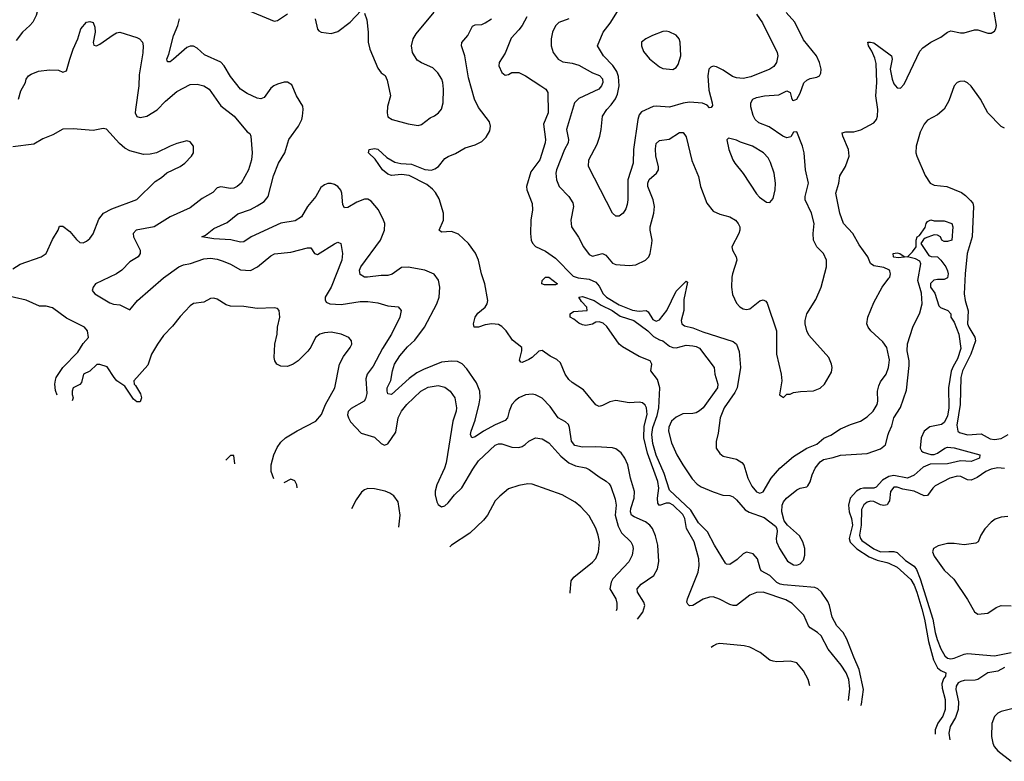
# Model space of a CAD drawing. Header units: inches. Extents: x 2001573 to 2220545, y 644482 to 846830.
# Tile 98 of 256: x 2054812 to 2060689, y 653721 to 658145. Entities that reach past the tile are written whole.
import ezdxf

# ---------------------------------------------------------------- set-up
doc = ezdxf.new("R2010")
doc.units = ezdxf.units.IN
doc.header["$MEASUREMENT"] = 0
doc.layers.add('C0655', color=7, linetype='Continuous')
doc.layers.add('C0665', color=7, linetype='Continuous')

msp = doc.modelspace()

# ---------------------------------------------------------------- linework, layer by layer
at = {"layer": 'C0655', "color": 5}
for points, elevation in [([(2054750, 658546.8), (2054870, 658490.8), (2054929.5, 658470), (2054950, 658449.4), (2054960.3, 658410), (2054958.4, 658350), (2054909.7, 658169.7), (2054890, 658130.3), (2054872.9, 658110), (2054829, 658071), (2054790, 658021.6)], 340), ([(2056153.1, 658210), (2056330, 658136.2), (2056350, 658139.8), (2056410, 658179.8)], 320), ([(2056574.6, 658150), (2056588.9, 658088.9), (2056598, 658078), (2056610.7, 658070), (2056670, 658063.4), (2056710, 658075.3), (2056784.5, 658130), (2056850, 658200.2)], 320), ([(2056870, 658183.6), (2056883.8, 658143.8), (2056892.5, 658070), (2056892.1, 658010), (2056901.9, 657970), (2056950, 657855.8), (2056970, 657828.9), (2056992.8, 657812.8), (2057005.1, 657785.1), (2057024.7, 657690), (2057006.1, 657626.2), (2057005.1, 657590), (2057010, 657566.3), (2057034, 657550), (2057130, 657523.5), (2057190, 657514.7), (2057210, 657520.2), (2057261.4, 657558.6), (2057288, 657572), (2057311.5, 657588.5), (2057329.1, 657610.9), (2057338.4, 657650), (2057340.7, 657730), (2057337.6, 657770), (2057330.6, 657790), (2057307.5, 657827.5), (2057277.2, 657857.2), (2057210, 657886.8), (2057184.4, 657904.4), (2057156.5, 657950), (2057150.3, 657990), (2057159.3, 658030), (2057178.9, 658061.1), (2057285.5, 658190)], 320), ([(2058090.1, 658149.9), (2058030, 658128.5), (2058010, 658108.1), (2057992.7, 658070), (2057983.5, 658030), (2057984.6, 657990), (2057996.8, 657950), (2058026.4, 657910), (2058054.2, 657894.2), (2058110, 657886), (2058150, 657873.5), (2058230, 657827.9), (2058272.3, 657812.2), (2058291.3, 657791.3), (2058292.9, 657770), (2058285, 657750), (2058268.7, 657731.3), (2058150, 657674.7), (2058122.6, 657650), (2058076.1, 657490), (2058087.8, 657430), (2058084.6, 657410), (2058063.7, 657370), (2058015.3, 657250), (2058010.9, 657230), (2058015.5, 657190), (2058032.2, 657150), (2058089.5, 657089.5), (2058112.7, 657052.7), (2058117.4, 657030), (2058101.8, 656950), (2058104.5, 656910), (2058147, 656847), (2058176.5, 656790), (2058210, 656744.6), (2058230, 656735.2), (2058290, 656749.5), (2058310, 656740.2), (2058350, 656693), (2058370, 656684.1), (2058450, 656678.2), (2058490, 656683.5), (2058546.3, 656710), (2058567.1, 656730), (2058575.5, 656750), (2058585.7, 656810), (2058586.8, 656830), (2058575.3, 656890), (2058575.8, 656910), (2058597, 656990), (2058599.8, 657030), (2058593.1, 657070), (2058561.4, 657150), (2058560.9, 657170), (2058568.6, 657191.4), (2058612.7, 657230), (2058624.2, 657250), (2058623.9, 657270), (2058608.7, 657330), (2058606.1, 657373.9), (2058610, 657407.3), (2058630, 657424), (2058688, 657432.1), (2058750, 657471.4), (2058772.7, 657472.7), (2058790, 657445.5), (2058824.3, 657304.3), (2058862.6, 657210), (2058876.2, 657150), (2058912.4, 657050), (2058950, 657003.5), (2058990, 656984.8), (2059050, 656969.3), (2059084.2, 656950), (2059100.8, 656930), (2059109.1, 656910), (2059110.2, 656890), (2059104.5, 656870), (2059063.1, 656790), (2059065.7, 656770), (2059088.9, 656730), (2059092.9, 656710), (2059066, 656630), (2059063.2, 656610), (2059061.1, 656550), (2059065.9, 656505.9), (2059090, 656454.6), (2059110, 656432.6), (2059130, 656420.7), (2059150, 656416.2), (2059170, 656420.2), (2059230, 656468), (2059250, 656474), (2059266.2, 656466.2), (2059274.1, 656454.1), (2059328, 656290), (2059329, 656150), (2059356, 656030), (2059360.3, 655990), (2059347.1, 655907.1), (2059370, 655891.3), (2059390, 655911.3), (2059410, 655911.3), (2059430, 655921), (2059473.1, 655926.9), (2059550, 655931.7), (2059590, 655946.5), (2059614.8, 655970), (2059657.5, 656042.5), (2059660.8, 656070), (2059657.1, 656090), (2059640.8, 656130), (2059522.7, 656262.7), (2059509.1, 656289.1), (2059500.2, 656330), (2059499.8, 656350), (2059509.9, 656390.1), (2059564, 656476.1), (2059596, 656550), (2059626.8, 656670), (2059626.6, 656710), (2059610, 656749.7), (2059569.8, 656790), (2059548.9, 656830), (2059547, 656870), (2059554, 656930), (2059537.1, 656990), (2059500.2, 657070), (2059499.9, 657090), (2059520.8, 657170), (2059502.6, 657250), (2059494.8, 657350), (2059485, 657390), (2059450, 657475.1), (2059430, 657473.2), (2059414.7, 657445.3), (2059390, 657440.3), (2059366.9, 657450), (2059285.1, 657505.1), (2059224.2, 657530), (2059202, 657550), (2059190, 657574), (2059174.8, 657625.2), (2059176.2, 657650), (2059187, 657670), (2059210, 657680.3), (2059258, 657690), (2059342.5, 657697.5), (2059390, 657720.3), (2059411, 657711), (2059418, 657678), (2059425.1, 657665.1), (2059430, 657663.1), (2059450, 657671.5), (2059470, 657705.7), (2059492.4, 657767.6), (2059510, 657784.2), (2059530, 657793.7), (2059570, 657801.6), (2059585.2, 657810), (2059594.3, 657825.7), (2059595.4, 657850), (2059585.7, 657890), (2059567.1, 657930), (2059490, 658025.4), (2059437.6, 658130), (2059387, 658187)], 320), ([(2059210, 658178.4), (2059245.8, 658125.8), (2059332.1, 657950), (2059336.8, 657930), (2059329.8, 657890), (2059313.3, 657866.7), (2059289.5, 657850), (2059176.7, 657803.4), (2059130, 657794), (2059090, 657797.5), (2059065.9, 657805.9), (2059010, 657844.5), (2058970, 657863.9), (2058950, 657867.4), (2058937.5, 657862.5), (2058925.4, 657850), (2058919.8, 657810), (2058925.3, 657725.3), (2058945.6, 657650), (2058946, 657634), (2058938.6, 657621.4), (2058930, 657618.8), (2058914.7, 657634.7), (2058886.8, 657646.8), (2058810, 657653.4), (2058772.7, 657647.3), (2058690, 657622.9), (2058610.8, 657629.2), (2058593.5, 657626.5), (2058523.9, 657596.1), (2058510, 657577.1), (2058500.7, 657550), (2058475.5, 657370), (2058473.6, 657290), (2058442, 657190), (2058441.2, 657070), (2058437.3, 657042.8), (2058430, 657017.3), (2058413.3, 656990), (2058390, 656973), (2058370, 656973), (2058350, 656990.6), (2058206.5, 657270), (2058209, 657310), (2058257.7, 657402.3), (2058274.9, 657450), (2058283.2, 657490), (2058290.3, 657570), (2058316, 657610), (2058342.4, 657637.6), (2058367.1, 657672.9), (2058379.1, 657700.9), (2058389.2, 657750), (2058385.4, 657805.4), (2058376.2, 657836.2), (2058352.5, 657872.5), (2058296.5, 657930), (2058261.1, 657990), (2058293.8, 658070), (2058336.4, 658123.6), (2058390, 658209.7)], 340), ([(2054805.4, 657670), (2054819, 657721), (2054845.8, 657770), (2054850.2, 657790), (2054864.9, 657810), (2054879.6, 657820.4), (2054922.9, 657837.1), (2054990, 657846.8), (2055044, 657843.9), (2055070, 657832.3), (2055090, 657839), (2055110, 657909), (2055131.5, 657970), (2055159.6, 658030), (2055177, 658090), (2055210, 658129.4), (2055230, 658135.1), (2055250, 658129), (2055260.1, 658100.1), (2055261.3, 658070), (2055249.6, 658009.6), (2055253.2, 657993.2), (2055269.6, 657989.6), (2055290, 657998), (2055370, 658055.6), (2055390, 658067.1), (2055410, 658071.3), (2055510, 658039.7), (2055526.6, 658030), (2055544.5, 658010), (2055549.6, 657990), (2055547.6, 657947.6), (2055524.2, 657815.8), (2055523.1, 657750), (2055502, 657610), (2055501.7, 657590), (2055510, 657568), (2055530, 657561.7), (2055570, 657569.8), (2055632.4, 657607.6), (2055681.7, 657658.3), (2055750, 657717.1), (2055830, 657757.7), (2055870, 657759.7), (2055910, 657749.7), (2055943, 657730), (2056012, 657632), (2056092.4, 657570), (2056170, 657476.2), (2056185.8, 657465.8), (2056192, 657450), (2056199.8, 657350), (2056196.1, 657310), (2056176.9, 657250), (2056133.3, 657170), (2056110, 657150.3), (2056090, 657140.9), (2056070, 657138.8), (2056012.6, 657147.4), (2055990, 657141.3), (2055965.2, 657114.8), (2055900.7, 657079.3), (2055830, 657023.1), (2055710.7, 656969.3), (2055614.5, 656910), (2055507.3, 656890), (2055489.8, 656870.2), (2055491.1, 656850), (2055529.8, 656770), (2055530.8, 656750), (2055519.7, 656730), (2055470, 656700.3), (2055421.4, 656650), (2055390.4, 656629.6), (2055263.6, 656570), (2055249.6, 656550), (2055245.1, 656530), (2055260.9, 656510), (2055350, 656455.4), (2055372.4, 656447.6), (2055410, 656443.7), (2055470, 656414), (2055514.6, 656470), (2055670, 656605.6), (2055762.4, 656670), (2055790, 656683.5), (2055830.8, 656690), (2055910, 656718.9), (2055950, 656721.6), (2055990, 656716.5), (2056025.6, 656705.6), (2056070, 656687.2), (2056130, 656653.6), (2056190, 656649.9), (2056231.6, 656670), (2056310, 656735.8), (2056332.6, 656747.4), (2056430, 656757.6), (2056530, 656784.7), (2056544.8, 656784.8), (2056550, 656783.7), (2056571.1, 656751.2), (2056590, 656745.3), (2056690, 656808.2), (2056710, 656817.1), (2056729.4, 656810), (2056738.2, 656750), (2056734.5, 656710), (2056670, 656550.3), (2056634.6, 656490), (2056634.8, 656474.7), (2056641, 656461), (2056662, 656450), (2056730, 656445.4), (2056843.6, 656463.6), (2056890, 656463.8), (2056950, 656455.8), (2057010, 656437.7), (2057070, 656431.8), (2057089.4, 656409.4), (2057080.5, 656370), (2057030.8, 656270), (2056976.9, 656183.1), (2056921.6, 656078.4), (2056884.8, 656030), (2056878, 656002), (2056884.5, 655915.5), (2056876.1, 655883.9), (2056866.9, 655870), (2056790, 655826.7), (2056772.7, 655807.3), (2056768.8, 655788.8), (2056773.3, 655770), (2056786.6, 655746.6), (2056850, 655677.7), (2056930, 655655.4), (2056970, 655618), (2056990, 655607.2), (2057010, 655615.4), (2057056.2, 655683.8), (2057070, 655769.3), (2057091.1, 655810), (2057122.2, 655850), (2057206.2, 655930), (2057250, 655952.2), (2057310, 655963.8), (2057350, 655953.1), (2057380.5, 655930), (2057408.9, 655888.9), (2057419.8, 655830), (2057417.6, 655810), (2057397.7, 655750), (2057357.7, 655502.3), (2057347.3, 655470), (2057301, 655370), (2057292.5, 655332.5), (2057291.2, 655310), (2057302, 655270), (2057310, 655252.7), (2057330, 655238.4), (2057350, 655245.6), (2057370, 655262.9), (2057407.2, 655310), (2057450, 655352.4), (2057515.5, 655464.5), (2057550, 655513.6), (2057650, 655606.2), (2057670, 655615.1), (2057690, 655614.8), (2057750, 655595.3), (2057790, 655592.8), (2057810, 655599.2), (2057829.3, 655610.7), (2057850, 655631.4), (2057890, 655651.4), (2057930, 655644.4), (2057970, 655620.4), (2058041.9, 655541.9), (2058090, 655501.3), (2058130, 655484.5), (2058190, 655471.4), (2058210, 655462.3), (2058270, 655418), (2058313.2, 655393.2), (2058330, 655376.9), (2058339.7, 655359.7), (2058365.7, 655285.7), (2058372.1, 655250), (2058365.8, 655190), (2058384, 655124), (2058404.6, 655084.6), (2058459.8, 655030), (2058469.8, 655010), (2058472.9, 654990), (2058466.8, 654950), (2058447.9, 654912.1), (2058351.7, 654810), (2058341.7, 654790), (2058334.5, 654750), (2058369.1, 654690), (2058375.6, 654664.5), (2058375.7, 654630), (2058372.5, 654618.3)], 340), ([(2058498.9, 654569.5), (2058531.6, 654610), (2058542.3, 654650), (2058536.5, 654670), (2058499, 654730), (2058498, 654750), (2058521.7, 654778.3), (2058596.1, 654830), (2058618.5, 654870), (2058627, 654913), (2058619.9, 655010), (2058606.1, 655066.1), (2058589.2, 655110), (2058573.6, 655130), (2058548, 655150), (2058479, 655179), (2058464.2, 655190), (2058458.2, 655210), (2058459.5, 655230), (2058479.3, 655290), (2058481.1, 655330), (2058457.5, 655410), (2058441.3, 655490), (2058424.2, 655530), (2058401.2, 655561.3), (2058370, 655584.6), (2058350, 655590.6), (2058250, 655598), (2058170, 655595.1), (2058125.3, 655605.3), (2058105.6, 655630), (2058093.2, 655713.2), (2058087, 655730), (2058070, 655746.2), (2058026.2, 655770), (2057978.4, 655838.4), (2057930, 655887.8), (2057890, 655908), (2057870, 655910.6), (2057830, 655906.5), (2057790.7, 655889.3), (2057770, 655872.3), (2057750, 655849.7), (2057732.7, 655810), (2057722.4, 655770), (2057710, 655754), (2057650, 655728.2), (2057580.2, 655690), (2057530, 655656.2), (2057510, 655651.6), (2057503.4, 655670), (2057505.9, 655690), (2057530, 655756.5), (2057554.7, 655854.6), (2057560.4, 655890), (2057559, 655930), (2057539.1, 655979.1), (2057481.5, 656061.5), (2057452.1, 656092.1), (2057425.3, 656105.3), (2057390, 656108.6), (2057330, 656101.3), (2057221, 656059), (2057182.1, 656037.9), (2057135.5, 656004.5), (2057030, 655909), (2057010, 655913.6), (2057004.5, 655930), (2057004.9, 655950), (2057026.3, 655993.7), (2057036.6, 656050), (2057049.6, 656090.4), (2057079.9, 656140.1), (2057126.1, 656193.8), (2057170, 656233), (2057228.6, 656310), (2057301, 656450), (2057314.6, 656490), (2057320.3, 656550), (2057311.9, 656591.9), (2057286.2, 656626.2), (2057229.2, 656650), (2057130, 656669), (2057090, 656666.8), (2057033.9, 656626.1), (2057010, 656618.3), (2056970, 656619.4), (2056888.2, 656608.2), (2056869.5, 656610), (2056844.4, 656624.4), (2056840.2, 656650), (2056848.7, 656670), (2056966, 656830), (2056989.8, 656890.2), (2056990.9, 656930), (2056983.1, 656950), (2056953.5, 657010), (2056910, 657062.2), (2056890, 657073.8), (2056870, 657074.4), (2056823.4, 657056.6), (2056770, 657024.1), (2056750, 657022), (2056741.1, 657041.1), (2056734.9, 657110), (2056728.6, 657128.6), (2056710, 657149.7), (2056690, 657161.4), (2056670, 657167.8), (2056650, 657167.9), (2056630, 657160.8), (2056610, 657143.5), (2056578.6, 657090), (2056529.3, 657030), (2056492.9, 656970), (2056455, 656945), (2056370, 656931.1), (2056193.7, 656850), (2056150, 656819.1), (2056130, 656817.8), (2056071.6, 656831.6), (2055970, 656838.2), (2055899.3, 656850), (2055920.1, 656859.9), (2055970, 656899.7), (2056050, 656935.7), (2056112.9, 656987.1), (2056190, 657012), (2056230, 657034.5), (2056270, 657060.9), (2056294.7, 657090), (2056327.2, 657212.8), (2056356.8, 657290), (2056395, 657350), (2056417.5, 657430), (2056474.8, 657510), (2056494.8, 657550), (2056499.8, 657570), (2056503.9, 657610), (2056501, 657630), (2056464.4, 657690), (2056435.9, 657755.9), (2056410, 657771.8), (2056390, 657771.6), (2056350, 657760.7), (2056328.6, 657751.4), (2056310, 657736.1), (2056270, 657681.2), (2056250, 657672.2), (2056230, 657676), (2056170, 657704.3), (2056129, 657730), (2056070, 657805.3), (2056031.9, 657870), (2056011.9, 657891.9), (2055914.6, 657934.6), (2055870, 657974.6), (2055850, 657986.6), (2055830, 657987.5), (2055810, 657979.5), (2055730, 657908.7), (2055710, 657894.3), (2055692.9, 657892.9), (2055689, 657910), (2055701.2, 657938.8), (2055730, 658048.6), (2055756.1, 658110), (2055766.3, 658150)], 320), ([(2059759.3, 654083.4), (2059766.9, 654153.1), (2059760.6, 654210), (2059744.3, 654250), (2059714.8, 654294.8), (2059638.2, 654390), (2059595.3, 654470), (2059572.9, 654490), (2059530, 654517.5), (2059519.6, 654530), (2059492.6, 654592.6), (2059422.8, 654662.8), (2059384, 654684), (2059250, 654731.2), (2059210, 654727.5), (2059170, 654713.1), (2059090, 654651.7), (2059070, 654650.7), (2059050, 654657.7), (2058988.8, 654688.8), (2058950, 654702), (2058930, 654701), (2058892.1, 654687.9), (2058830, 654649.9), (2058809.4, 654649.4), (2058799.1, 654659.1), (2058793.3, 654670), (2058798.1, 654690), (2058861.7, 654850), (2058866.9, 654890), (2058865.6, 654930), (2058837, 655030), (2058792.7, 655110), (2058781, 655170), (2058770, 655193.7), (2058712.2, 655250), (2058690, 655261.6), (2058670, 655261), (2058630, 655247.5), (2058621.1, 655261.1), (2058619.2, 655290), (2058626.2, 655350), (2058621.5, 655390), (2058558.8, 655558.8), (2058537.9, 655650), (2058539.1, 655720.9), (2058556.5, 655790), (2058552.3, 655830), (2058544.7, 655844.7), (2058530, 655858.8), (2058510, 655863.7), (2058450, 655859.9), (2058370, 655874.3), (2058334, 655866.1), (2058290, 655843.1), (2058270, 655838), (2058261.7, 655841.7), (2058250, 655847.2), (2058176.8, 655936.8), (2058110, 655981), (2058090, 655999.3), (2058068.4, 656030), (2058038.8, 656098.8), (2058018.5, 656118.5), (2057977.8, 656137.8), (2057930, 656171), (2057910, 656167.4), (2057871.1, 656130), (2057850, 656117.5), (2057810, 656101), (2057802.6, 656102.6), (2057794.3, 656114.3), (2057809.5, 656170), (2057807.9, 656190), (2057754, 656234), (2057714.9, 656290), (2057690, 656315), (2057670, 656326.8), (2057630, 656330.8), (2057590, 656325.6), (2057550, 656310.7), (2057524.2, 656310), (2057519.4, 656330), (2057529.4, 656370), (2057545.9, 656394.1), (2057590, 656431.2), (2057602.4, 656450), (2057605.8, 656470), (2057588.1, 656570), (2057568.3, 656630), (2057550.5, 656710.4), (2057532.4, 656752.4), (2057490, 656810.4), (2057430, 656866.6), (2057390, 656880.9), (2057330, 656877.4), (2057315.3, 656890), (2057342, 656950), (2057342.2, 656990), (2057315.5, 657075.5), (2057293.3, 657113.3), (2057274.8, 657134.8), (2057241.4, 657161.4), (2057135.7, 657215.6), (2057090, 657220.7), (2057030, 657216.3), (2057010, 657224), (2056976.8, 657250), (2056932.8, 657312.8), (2056893.3, 657350), (2056897.6, 657370), (2056930, 657376.6), (2056950, 657372.7), (2057002.1, 657322.1), (2057050, 657296.1), (2057087.4, 657287.4), (2057150, 657284), (2057230, 657250.8), (2057270, 657248.3), (2057290, 657255.1), (2057310.6, 657269.4), (2057350, 657316.3), (2057370, 657328.4), (2057413.5, 657346.5), (2057470, 657380.3), (2057530, 657397.8), (2057570, 657418.5), (2057596.5, 657443.5), (2057617.7, 657482.3), (2057622.8, 657510), (2057616.3, 657536.3), (2057550, 657620.3), (2057526.1, 657670), (2057490, 657797.6), (2057468.8, 657928.8), (2057448.2, 657990), (2057450.8, 658009.2), (2057487.3, 658050), (2057514.3, 658105.7), (2057530, 658114.3), (2057570, 658116.5), (2057590, 658125.3), (2057628.2, 658150)], 280), ([(2057839, 658161), (2057810.1, 658110), (2057790, 658084.2), (2057745, 658035), (2057710, 657946), (2057673, 657890), (2057670.6, 657870.6), (2057690.4, 657830.4), (2057710, 657813.4), (2057730, 657818.4), (2057749.8, 657830.2), (2057790, 657829.2), (2057830.3, 657810), (2057922.4, 657750), (2057951.3, 657730), (2057964.7, 657710), (2057966.1, 657590), (2057938.4, 657521.6), (2057950, 657431.3), (2057947.5, 657410), (2057916.1, 657310), (2057861.8, 657238.2), (2057837.5, 657150), (2057839.6, 657130), (2057870.7, 657049.3), (2057871.9, 657010), (2057863.4, 656950), (2057861.5, 656870), (2057865, 656830), (2057872, 656812), (2057891.4, 656791.4), (2057950, 656764.2), (2058010, 656722.7), (2058115.3, 656615.3), (2058144.6, 656604.6), (2058210, 656597.9), (2058250, 656578.6), (2058270, 656556.1), (2058294.6, 656510), (2058314, 656490), (2058390, 656445), (2058470, 656413), (2058510, 656406.3), (2058550, 656409.6), (2058562, 656402), (2058590, 656357.5), (2058610, 656347.6), (2058630, 656355.6), (2058675.1, 656410), (2058730, 656525.4), (2058790, 656585.5), (2058798.5, 656578.6), (2058775.1, 656475.1), (2058775, 656410), (2058759.4, 656350), (2058763.9, 656330), (2058779.4, 656319.4), (2058830, 656307.9), (2058890, 656282.5), (2059070, 656225.4), (2059090.4, 656210.4), (2059105.8, 656165.8), (2059113.4, 656070), (2059093.9, 655950), (2059079.5, 655920.5), (2059017.4, 655830), (2058992.3, 655770), (2058981.2, 655678.8), (2058968, 655628), (2058969.1, 655590), (2058990, 655556.4), (2059010, 655541.7), (2059090, 655523.8), (2059123, 655503), (2059133.2, 655490), (2059158.7, 655410), (2059182.1, 655362.1), (2059208.9, 655328.9), (2059230, 655320.3), (2059250, 655328.8), (2059297.1, 655410), (2059349.5, 655470.5), (2059430, 655539.1), (2059510, 655588.9), (2059570, 655613.3), (2059610.8, 655649.2), (2059653.1, 655666.9), (2059710, 655704), (2059770, 655731), (2059831.2, 655750), (2059870, 655776.2), (2059906.2, 655810), (2059929.9, 655850.1), (2059933.8, 655870), (2059932.1, 655930), (2059939, 655961), (2059950, 655984.2), (2059983.5, 656030), (2059998.4, 656070), (2060000, 656083.3)], 280), ([(2060000, 656652), (2059970, 656667.3), (2059910, 656676.1), (2059890, 656689.8), (2059873.3, 656730), (2059822, 656802), (2059784.4, 656870), (2059729.4, 656930), (2059706.8, 656990), (2059684, 657110), (2059701, 657170), (2059706.5, 657213.5), (2059740.9, 657270), (2059761.7, 657330), (2059759.1, 657370), (2059725.2, 657450), (2059721.1, 657470), (2059743.1, 657476.9), (2059790, 657475.1), (2059831.8, 657488.2), (2059910.5, 657529.5), (2059925, 657550), (2059931.5, 657568.5), (2059933.1, 657610), (2059920.9, 657690), (2059928.2, 657770), (2059924.1, 657884.1), (2059916, 657916), (2059898, 657958), (2059877.7, 657990), (2059874, 658010), (2059890, 658011.8), (2059910, 658006.4), (2060000, 657940.6)], 280), ([(2054770, 656658.7), (2054814.1, 656685.9), (2054939.3, 656730), (2054969.6, 656750), (2055007.2, 656832.9), (2055041.6, 656890), (2055050, 656914), (2055070, 656913.7), (2055110, 656882.4), (2055150, 656833.4), (2055170, 656816.3), (2055190, 656813.4), (2055210, 656823), (2055230, 656840.5), (2055250, 656868.2), (2055284.9, 656955.1), (2055311.5, 656990), (2055362.5, 657017.5), (2055510, 657072), (2055621, 657179), (2055657.2, 657202.8), (2055688.9, 657231.1), (2055769.4, 657270), (2055797.6, 657290), (2055836.2, 657330), (2055849.5, 657350), (2055849.4, 657390), (2055830, 657417.2), (2055810, 657422), (2055750, 657405.6), (2055710, 657391.3), (2055629, 657351), (2055590, 657342), (2055550, 657341.7), (2055470, 657362.8), (2055439.2, 657379.2), (2055407.3, 657407.3), (2055330, 657491.8), (2055310, 657496.2), (2055250, 657484.7), (2055130, 657494), (2055070, 657491.6), (2055010, 657457.7), (2054950, 657434.7), (2054896.7, 657403.3), (2054770, 657387.4)], 360), ([(2060000, 656133.9), (2059987.4, 656190), (2059963.7, 656223.7), (2059892.4, 656290), (2059875.4, 656310), (2059868.6, 656330), (2059874.2, 656370), (2059910, 656458), (2059960.4, 656550), (2060000, 656603.9)], 280), ([(2055035.2, 655905.4), (2055026.2, 655933.8), (2055021.3, 655970), (2055024.6, 655995.4), (2055030, 656010.7), (2055069.6, 656070), (2055158.4, 656161.6), (2055190, 656214), (2055222.7, 656250), (2055216.3, 656290), (2055198, 656310), (2055090, 656365.4), (2055006.6, 656426.6), (2054970, 656435.6), (2054930, 656435.6), (2054850, 656471), (2054710, 656503.5)], 360), ([(2056328.7, 655406.5), (2056312.8, 655450), (2056313.3, 655490), (2056329, 655550), (2056347.5, 655592.5), (2056370, 655625.3), (2056398.9, 655650), (2056467, 655693), (2056578.4, 655750), (2056613.7, 655790), (2056636.4, 655850), (2056691.9, 655950), (2056720.7, 656090), (2056744.3, 656135.7), (2056784.2, 656190), (2056793.6, 656210), (2056792, 656230), (2056776, 656250), (2056729.8, 656269.8), (2056670, 656280.8), (2056630, 656277.4), (2056603, 656270), (2056578, 656250), (2056550, 656192.3), (2056531.4, 656168.6), (2056473, 656110), (2056444, 656090), (2056410, 656076.3), (2056370, 656077.6), (2056346.6, 656090), (2056334, 656110), (2056329.7, 656130), (2056335.1, 656210), (2056347.6, 656270), (2056349.6, 656310), (2056363.6, 656370), (2056359.5, 656410), (2056350, 656422.7), (2056330, 656427), (2056230, 656422.9), (2056150, 656435.1), (2056070, 656436), (2056043.8, 656443.8), (2055990, 656478.3), (2055970, 656484.2), (2055950, 656481.3), (2055910, 656459.3), (2055850, 656452), (2055830, 656438.9), (2055770, 656374.7), (2055723.9, 656316.1), (2055670, 656260.5), (2055633.4, 656210), (2055598.7, 656150), (2055576.7, 656083.3), (2055492, 655990), (2055494, 655970), (2055503.6, 655963.6), (2055533.2, 655913.2), (2055538, 655890), (2055530, 655866), (2055510, 655865.6), (2055490, 655882), (2055438.7, 655958.7), (2055392.3, 655990), (2055375.1, 656010), (2055334.6, 656074.6), (2055290, 656088), (2055272.7, 656087.3), (2055230.9, 656049.1), (2055192, 656030), (2055179.8, 655980.2), (2055170, 655968), (2055131.6, 655948.4), (2055124.7, 655930), (2055124.7, 655910), (2055130.8, 655890), (2055124.4, 655871)], 360), ([(2059832.9, 654055), (2059837.2, 654062.8), (2059848.7, 654150), (2059822.8, 654270), (2059790, 654341.6), (2059749.1, 654449.1), (2059726.2, 654490), (2059689.8, 654530), (2059660.6, 654580.6), (2059645.1, 654650), (2059634.9, 654674.9), (2059598.5, 654730), (2059576.4, 654750), (2059558.3, 654758.3), (2059370, 654773.1), (2059350, 654777.2), (2059330, 654788.2), (2059290, 654829.2), (2059238.3, 654858.3), (2059230.6, 654870.6), (2059215.8, 654930), (2059190, 654959.6), (2059150, 654969.6), (2059130, 654959.6), (2059094.2, 654925.8), (2059050, 654895.4), (2059030, 654898), (2059023.7, 654903.7), (2058958.5, 655010), (2058917.8, 655090), (2058864, 655143.9), (2058818.4, 655218.4), (2058690, 655338.9), (2058658.1, 655438.1), (2058610, 655548.3), (2058590, 655616.4), (2058585, 655670), (2058590, 655712.8), (2058616.2, 655783.8), (2058627.1, 655830), (2058633, 655950), (2058618.8, 655998.8), (2058579.5, 656050), (2058584.5, 656090), (2058574.5, 656110), (2058510, 656135.1), (2058410, 656193.2), (2058389.7, 656209.7), (2058315.3, 656315.3), (2058294.9, 656334.9), (2058270, 656342), (2058250, 656340.9), (2058230, 656329.5), (2058190, 656321.2), (2058170, 656325.2), (2058150, 656334), (2058119.3, 656359.3), (2058098, 656370), (2058098, 656390), (2058116.4, 656403.6), (2058198, 656410), (2058196, 656430), (2058164.4, 656464.4), (2058148.7, 656490), (2058170, 656494.4), (2058241.3, 656470), (2058281.7, 656441.7), (2058347.4, 656410), (2058396.3, 656376.3), (2058476.5, 656350), (2058561.4, 656290), (2058594.7, 656254.7), (2058630, 656235.8), (2058650, 656230.3), (2058690, 656197.8), (2058710, 656189), (2058730, 656187), (2058790, 656203.1), (2058830, 656200.3), (2058850, 656196.5), (2058870, 656184.9), (2058957.1, 656070), (2058960.5, 656030), (2058979.5, 655970), (2058977.6, 655950), (2058891.1, 655830), (2058870, 655811), (2058850, 655799.8), (2058830, 655795.6), (2058770, 655794.6), (2058730, 655774.6), (2058701.7, 655750), (2058686.2, 655713.8), (2058684, 655690), (2058701.8, 655621.8), (2058734.9, 655550), (2058769.3, 655489.3), (2058826.2, 655406.2), (2058854.8, 655374.8), (2058878.9, 655358.9), (2058950, 655328.6), (2059008.8, 655308.8), (2059050, 655306.3), (2059070, 655298), (2059090, 655281.2), (2059141.2, 655221.3), (2059166.7, 655206.7), (2059255.2, 655175.2), (2059323.3, 655123.4), (2059331.5, 655110), (2059332.7, 655092.7), (2059326, 655050), (2059328.5, 655030), (2059346.2, 654990), (2059395.4, 654915.4), (2059430, 654894.3), (2059450, 654891.8), (2059470, 654898.4), (2059490, 654920.3), (2059498.7, 654950), (2059497.6, 654990), (2059485.8, 655030), (2059465.5, 655065.5), (2059395.3, 655130), (2059375.4, 655155.4), (2059360.7, 655210), (2059362.8, 655250), (2059369.8, 655270), (2059388.2, 655291.8), (2059450, 655340.3), (2059470, 655350.3), (2059510, 655358), (2059515.9, 655364.1), (2059530, 655387.7), (2059541.3, 655430), (2059559.1, 655470), (2059590, 655508.2), (2059610, 655521), (2059667.1, 655532.9), (2059710, 655547.9), (2059870, 655556.9), (2059950, 655585.7), (2059978.9, 655610), (2059994.5, 655670), (2060000, 655683.4)], 260), ([(2056090, 655546), (2056070, 655546), (2056042, 655517.1)], 380), ([(2056096.6, 655496.1), (2056090, 655546)], 380), ([(2060000, 655420.5), (2059999.5, 655420.5), (2059962.3, 655397.7), (2059924.1, 655355.9), (2059909.3, 655350.7), (2059848.7, 655351.3), (2059830, 655346.3), (2059807.2, 655332.8), (2059768.4, 655291.6), (2059759, 655250), (2059762.7, 655210), (2059775.7, 655170), (2059781.6, 655130), (2059762.5, 655050), (2059768.8, 655028.8), (2059808.2, 654988.2), (2059881.5, 654941.5), (2059930, 654920.9), (2059987.8, 654907.8), (2060000, 654902.3)], 260), ([(2056467.4, 655353), (2056465.1, 655370), (2056453.6, 655393.6), (2056430, 655403.7), (2056389.2, 655383.2)], 360), ([(2058097.7, 654724.2), (2058097, 654730), (2058103, 654797), (2058119.3, 654820.7), (2058231.1, 654910), (2058250, 654930.5), (2058267.3, 654970), (2058271.8, 655030), (2058264.5, 655070), (2058250, 655111.8), (2058210, 655186), (2058160.1, 655240.1), (2058127.3, 655267.3), (2058050, 655311.4), (2057870, 655374), (2057844.1, 655375.9), (2057790, 655367), (2057730, 655346), (2057676.8, 655303.2), (2057650, 655275.3), (2057604.2, 655190), (2057580.4, 655159.6), (2057498.5, 655081.5), (2057390, 655011.3), (2057379.8, 655001.1)], 360), ([(2057075, 655118.7), (2057083.5, 655190), (2057070, 655268.7), (2057045.6, 655305.6), (2057021.6, 655321.6), (2056993.1, 655333.1), (2056930, 655347), (2056890, 655349.3), (2056870, 655341.2), (2056852.8, 655327.2), (2056819.8, 655280.2), (2056793, 655227.5)], 360), ([(2060000, 655268.4), (2059990, 655251.9), (2059970, 655247.4), (2059950, 655251.6), (2059910, 655270.4), (2059890, 655273.2), (2059870, 655266.9), (2059850, 655250.6), (2059835.8, 655224.2), (2059833.6, 655130), (2059824.1, 655070), (2059829.4, 655050), (2059838.7, 655038.7), (2059909.2, 654989.2), (2059950, 654971.2), (2060000, 654972.7)], 280), ([(2059528.3, 654172.5), (2059518, 654210), (2059490, 654261.5), (2059450, 654308.4), (2059410, 654319.7), (2059330, 654315.6), (2059310, 654318.4), (2059290, 654324.5), (2059231.8, 654370), (2059170, 654402.5), (2059135.3, 654410), (2058990, 654424.8), (2058970, 654420.3), (2058952, 654410), (2058939.4, 654399.6)], 320)]:
    msp.add_lwpolyline(points, dxfattribs=dict(at, elevation=elevation))
for points, elevation in [([(2058670, 658076.9), (2058650, 658075.1), (2058588.4, 658051.6), (2058548.2, 658030), (2058522.4, 658010), (2058522.4, 657990), (2058535.1, 657955.1), (2058570, 657912), (2058630, 657864.4), (2058650, 657854), (2058710, 657848.4), (2058730, 657860.5), (2058741.8, 657878.2), (2058757.4, 657930), (2058753.2, 658010), (2058747.7, 658030), (2058730, 658052.2), (2058688.1, 658071.9)], 360), ([(2059042, 657438), (2059032, 657428), (2059044.9, 657370), (2059068, 657310), (2059080.5, 657290), (2059130, 657228), (2059210, 657105.5), (2059226.7, 657086.7), (2059270, 657057.3), (2059290, 657054.8), (2059310, 657078), (2059321.3, 657130), (2059323.5, 657170), (2059316, 657230), (2059294, 657294), (2059280.1, 657320.1), (2059251.6, 657350), (2059186.6, 657390), (2059113.9, 657413.9), (2059090, 657426.6)], 340), ([(2058010, 656562.7), (2057944.2, 656564.2), (2057929, 656570), (2057929.4, 656590), (2057950, 656608.2), (2057970, 656608.2), (2058021, 656570)], 260)]:
    msp.add_lwpolyline(points, close=True, dxfattribs=dict(at, elevation=elevation))
at = {"layer": 'C0665', "color": 5}
for points, elevation in [([(2060000, 657940.6), (2060014.6, 657930), (2060018.4, 657910), (2060007.6, 657850), (2060018.8, 657790), (2060030, 657762.4), (2060050, 657738), (2060070, 657736.8), (2060090, 657761), (2060183.5, 657956.5), (2060203.1, 657976.9), (2060250, 658011.8), (2060310, 658040.3), (2060350, 658070.6), (2060370, 658077.6), (2060426.8, 658066.8), (2060450, 658066.9), (2060510, 658084), (2060530, 658085.1), (2060590, 658065), (2060610, 658064.3), (2060630, 658075.8), (2060638.5, 658090), (2060641.9, 658110), (2060628.5, 658190)], 280), ([(2060690, 657498.7), (2060670, 657508), (2060590, 657589.9), (2060546.7, 657670), (2060490, 657747.9), (2060470, 657768.3), (2060450, 657777.8), (2060423.7, 657776.2), (2060406.4, 657770), (2060388.9, 657751.1), (2060358.3, 657661.7), (2060330, 657610.6), (2060290, 657577.5), (2060230, 657545.3), (2060210, 657522.4), (2060186, 657474), (2060163.3, 657390), (2060161.4, 657350), (2060166.4, 657330), (2060215.4, 657215.4), (2060246, 657170), (2060270, 657157.4), (2060346, 657150), (2060433.2, 657113.2), (2060457.2, 657097.2), (2060487.4, 657067.4), (2060500.2, 657050), (2060505.8, 657030), (2060497.6, 656850), (2060468, 656750), (2060455.8, 656630), (2060450.1, 656510), (2060455.1, 656470), (2060472.2, 656407.8), (2060469.8, 656330), (2060476.1, 656310), (2060512.2, 656252.2), (2060515.8, 656230), (2060489.7, 656150), (2060439.2, 656050), (2060430, 656011.6), (2060425.2, 655850), (2060405.9, 655725.9), (2060410.7, 655690.7), (2060421.8, 655681.8), (2060470, 655668.7), (2060550, 655674.3), (2060604.8, 655644.8), (2060630, 655640.4), (2060670, 655647.3), (2060712.5, 655670)], 280), ([(2060000, 655683.4), (2060016.6, 655723.4), (2060028.8, 655770), (2060069, 655831), (2060104.7, 655935.3), (2060121.5, 656081.5), (2060121.8, 656110), (2060108.4, 656170), (2060110, 656211), (2060143.5, 656310), (2060184.3, 656395.7), (2060198.1, 656450), (2060194.7, 656514.7), (2060173.3, 656590), (2060189.6, 656689.6), (2060185.1, 656705.1), (2060158.2, 656718.2), (2060110, 656729.7), (2060055.3, 656724.7), (2060030, 656729.1), (2060027, 656730), (2060025.2, 656750), (2060050, 656755.3), (2060066, 656750), (2060090, 656733.4), (2060110, 656730.7), (2060140.7, 656759.3), (2060162.7, 656790), (2060162, 656830), (2060168.7, 656850), (2060182, 656858), (2060215.5, 656904.5), (2060222, 656930), (2060230, 656942), (2060250, 656952), (2060270, 656944.7), (2060330, 656946), (2060374.8, 656930), (2060380.7, 656910), (2060375.5, 656830), (2060350, 656822), (2060330, 656822.7), (2060315.3, 656830), (2060308, 656850), (2060290, 656859), (2060270, 656861.2), (2060217.3, 656842.7), (2060205.4, 656834.6), (2060191.3, 656810), (2060238, 656738), (2060252.5, 656732.5), (2060290.2, 656730.2), (2060310, 656710.5), (2060338.7, 656670), (2060350, 656646), (2060354.6, 656630), (2060350, 656605.2), (2060330, 656594.5), (2060290, 656596.2), (2060268.1, 656591.9), (2060248.9, 656571.2), (2060248.7, 656550), (2060273.3, 656513.3), (2060298.2, 656438.2), (2060307.6, 656427.6), (2060351, 656410), (2060370, 656391), (2060370.4, 656370), (2060390, 656340.7), (2060417.9, 656270), (2060430, 656184), (2060410, 656122.8), (2060382.7, 656077.3), (2060372.4, 656047.6), (2060355.6, 655950), (2060358, 655830), (2060350, 655779.2), (2060330, 655743.2), (2060313.5, 655730), (2060243.6, 655716.4), (2060209.7, 655690.3), (2060192.3, 655650), (2060187.3, 655590), (2060194.2, 655574.2), (2060204.6, 655564.6), (2060250, 655551.8), (2060270, 655551.9), (2060290, 655559.1), (2060333.3, 655590), (2060350, 655594.5), (2060390, 655590.6), (2060542.8, 655550), (2060540.5, 655530), (2060490, 655508.8), (2060426.7, 655513.3), (2060350, 655495.6), (2060246.3, 655493.7), (2060203.6, 655476.4), (2060151.2, 655428.8), (2060110.1, 655409.9), (2060030, 655425.7), (2060000, 655420.5)], 260), ([(2060000, 656603.9), (2060004.5, 656610), (2060009.8, 656630), (2060005.5, 656645.5), (2060003.9, 656650), (2060000, 656652)], 280), ([(2060000, 656083.3), (2060004, 656116), (2060000, 656133.9)], 280), ([(2060690, 655467.5), (2060650, 655471.6), (2060610, 655464.8), (2060578.5, 655450), (2060526, 655414), (2060490, 655399), (2060470, 655399.5), (2060430, 655420.2), (2060410, 655421.3), (2060362.6, 655410), (2060276.2, 655363.8), (2060261.2, 655350), (2060230, 655306.6), (2060210, 655304.2), (2060150, 655332.1), (2060083.7, 655343.7), (2060050, 655355.8), (2060030, 655355.9), (2060010, 655331.4), (2060004.4, 655275.6), (2060000, 655268.4)], 280), ([(2060710, 655182), (2060670, 655177.1), (2060634.6, 655165.4), (2060610, 655148.7), (2060571.9, 655108.1), (2060548, 655070), (2060532.2, 655030), (2060518, 655022), (2060450, 655012.9), (2060390, 655020.9), (2060350, 655021), (2060294.1, 655005.9), (2060266, 654990), (2060260.8, 654970), (2060270, 654945.5), (2060330, 654861.8), (2060387.3, 654807.3), (2060470, 654686.7), (2060510, 654612.7), (2060530, 654599), (2060590, 654605.7), (2060640.9, 654639), (2060669.9, 654650.1), (2060729.4, 654649.4)], 320), ([(2060000, 654972.7), (2060030, 654973.7), (2060050, 654967.5), (2060098.6, 654918.6), (2060150, 654885.8), (2060165, 654865), (2060186.9, 654810), (2060262.1, 654570), (2060276.1, 654490), (2060288.5, 654448.5), (2060310, 654392.9), (2060333.9, 654350), (2060350, 654337.5), (2060370, 654333.2), (2060390, 654336.1), (2060450, 654361.2), (2060470, 654365.2), (2060630, 654350.1), (2060730, 654369.5)], 280), ([(2060000, 654902.3), (2060050, 654879.9), (2060130, 654805.9), (2060150, 654771.5), (2060166.1, 654730), (2060196.6, 654630), (2060211.9, 654570), (2060235.7, 654435.7), (2060266.4, 654326.4), (2060290, 654279.2), (2060310, 654263.1), (2060338.9, 654250), (2060338.2, 654230), (2060325.8, 654214.2), (2060316.3, 654183.7), (2060318.5, 654158.5), (2060336.3, 654090), (2060336.5, 654030), (2060322.2, 653990), (2060291.6, 653948.4), (2060275.8, 653910), (2060276.8, 653883.8)], 260), ([(2060690, 654281), (2060650, 654258.9), (2060590, 654248.4), (2060530.4, 654209.6), (2060515.4, 654204.6), (2060450, 654203.9), (2060430, 654198.3), (2060413.1, 654190), (2060400.9, 654170), (2060399.9, 654150), (2060415.3, 654075.3), (2060412.5, 654030), (2060397.8, 653982.2), (2060366.1, 653930), (2060357.2, 653890), (2060364.2, 653850.1)], 280), ([(2060750, 654038.5), (2060670, 654018.5), (2060650, 654008.1), (2060630, 653989.6), (2060613.4, 653946.6), (2060612.4, 653870), (2060620.1, 653830), (2060628.7, 653810), (2060650, 653783.5), (2060730, 653721.5)], 320)]:
    msp.add_lwpolyline(points, dxfattribs=dict(at, elevation=elevation))

doc.saveas('drawing.dxf')
